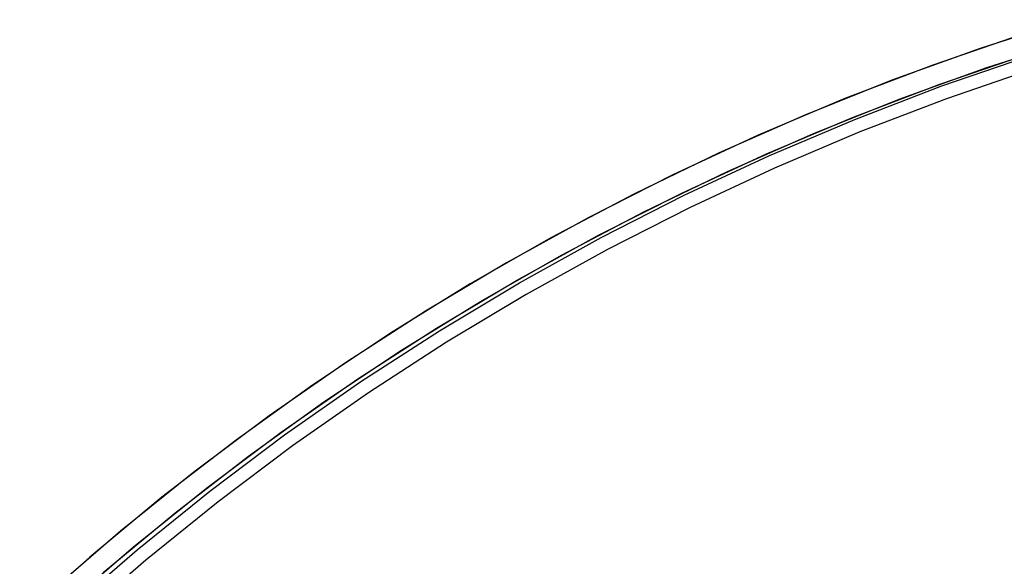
# Model space of a CAD drawing. Header units: millimetres. Extents: x -232 to 233, y -198 to 267.
# Tile 54 of 80: x -135 to -63, y 151 to 191. Entities that reach past the tile are written whole.
import ezdxf

# ---------------------------------------------------------------- set-up
doc = ezdxf.new("R2010")
doc.units = ezdxf.units.MM
doc.layers.add('Volume$Volume', color=7, linetype='Continuous', true_color=0x000000)

msp = doc.modelspace()

# ---------------------------------------------------------------- linework, layer by layer
at = {"layer": 'Volume$Volume'}
for p, q in [((-58.005, 191.404, 345.55), (-64.595, 189.281, 345.55)), ((-61.518, 190.304, 123.05), (-68.091, 188.052, 123.05)), ((-61.518, 190.304, 568.05), (-68.091, 188.052, 568.05)), ((-64.111, 187.862, 345.55), (-57.57, 189.968, 345.55)), ((-64.595, 189.281, 345.55), (-71.108, 186.932, 345.55)), ((-67.578, 186.643, 123.05), (-61.054, 188.877, 123.05)), ((-67.578, 186.643, 568.05), (-61.054, 188.877, 568.05)), ((-67.418, 186.51, 340.05), (-60.903, 188.756, 340.05)), ((-67.418, 186.51, 325.05), (-60.903, 188.756, 325.05)), ((-67.418, 186.51, 332.55), (-60.903, 188.756, 332.55)), ((-67.418, 186.51, 140.05), (-60.903, 188.756, 140.05)), ((-67.418, 186.51, 125.05), (-60.903, 188.756, 125.05)), ((-67.418, 186.51, 132.55), (-60.903, 188.756, 132.55)), ((-67.418, 186.51, 540.05), (-60.903, 188.756, 540.05)), ((-67.418, 186.51, 525.05), (-60.903, 188.756, 525.05)), ((-67.418, 186.51, 532.55), (-60.903, 188.756, 532.55)), ((-68.091, 188.052, 123.05), (-74.581, 185.574, 123.05)), ((-68.091, 188.052, 568.05), (-74.581, 185.574, 568.05)), ((-70.574, 185.53, 345.55), (-64.111, 187.862, 345.55)), ((-60.594, 187.805, 325.05), (-67.075, 185.57, 325.05)), ((-60.594, 187.805, 339.05), (-67.075, 185.57, 339.05)), ((-60.594, 187.805, 332.55), (-67.075, 185.57, 332.55)), ((-60.594, 187.805, 125.05), (-67.075, 185.57, 125.05)), ((-60.594, 187.805, 139.05), (-67.075, 185.57, 139.05)), ((-60.594, 187.805, 132.55), (-67.075, 185.57, 132.55)), ((-60.594, 187.805, 525.05), (-67.075, 185.57, 525.05)), ((-60.594, 187.805, 539.05), (-67.075, 185.57, 539.05)), ((-60.594, 187.805, 532.55), (-67.075, 185.57, 532.55)), ((-71.108, 186.932, 345.55), (-77.535, 184.359, 345.55)), ((-74.019, 184.183, 123.05), (-67.578, 186.643, 123.05)), ((-74.019, 184.183, 568.05), (-67.578, 186.643, 568.05)), ((-73.85, 184.04, 340.05), (-67.418, 186.51, 340.05)), ((-73.85, 184.04, 325.05), (-67.418, 186.51, 325.05)), ((-73.85, 184.04, 332.55), (-67.418, 186.51, 332.55)), ((-73.85, 184.04, 140.05), (-67.418, 186.51, 140.05)), ((-73.85, 184.04, 125.05), (-67.418, 186.51, 125.05)), ((-73.85, 184.04, 132.55), (-67.418, 186.51, 132.55)), ((-73.85, 184.04, 540.05), (-67.418, 186.51, 540.05)), ((-73.85, 184.04, 525.05), (-67.418, 186.51, 525.05)), ((-73.85, 184.04, 532.55), (-67.418, 186.51, 532.55)), ((-74.581, 185.574, 123.05), (-80.982, 182.871, 123.05)), ((-74.581, 185.574, 568.05), (-80.982, 182.871, 568.05)), ((-76.954, 182.977, 345.55), (-70.574, 185.53, 345.55)), ((-67.075, 185.57, 325.05), (-73.475, 183.112, 325.05)), ((-67.075, 185.57, 339.05), (-73.475, 183.112, 339.05)), ((-67.075, 185.57, 332.55), (-73.475, 183.112, 332.55)), ((-67.075, 185.57, 125.05), (-73.475, 183.112, 125.05)), ((-67.075, 185.57, 139.05), (-73.475, 183.112, 139.05)), ((-67.075, 185.57, 132.55), (-73.475, 183.112, 132.55)), ((-67.075, 185.57, 525.05), (-73.475, 183.112, 525.05)), ((-67.075, 185.57, 539.05), (-73.475, 183.112, 539.05)), ((-67.075, 185.57, 532.55), (-73.475, 183.112, 532.55)), ((-77.535, 184.359, 345.55), (-83.869, 181.565, 345.55)), ((-80.372, 181.501, 123.05), (-74.019, 184.183, 123.05)), ((-80.372, 181.501, 568.05), (-74.019, 184.183, 568.05)), ((-80.192, 181.347, 340.05), (-73.85, 184.04, 340.05)), ((-80.192, 181.347, 325.05), (-73.85, 184.04, 325.05)), ((-80.192, 181.347, 332.55), (-73.85, 184.04, 332.55)), ((-80.192, 181.347, 140.05), (-73.85, 184.04, 140.05)), ((-80.192, 181.347, 125.05), (-73.85, 184.04, 125.05)), ((-80.192, 181.347, 132.55), (-73.85, 184.04, 132.55)), ((-80.192, 181.347, 540.05), (-73.85, 184.04, 540.05)), ((-80.192, 181.347, 525.05), (-73.85, 184.04, 525.05)), ((-80.192, 181.347, 532.55), (-73.85, 184.04, 532.55)), ((-80.982, 182.871, 123.05), (-87.285, 179.948, 123.05)), ((-80.982, 182.871, 568.05), (-87.285, 179.948, 568.05)), ((-83.24, 180.203, 345.55), (-76.954, 182.977, 345.55)), ((-73.475, 183.112, 325.05), (-79.786, 180.434, 325.05)), ((-73.475, 183.112, 339.05), (-79.786, 180.434, 339.05)), ((-73.475, 183.112, 332.55), (-79.786, 180.434, 332.55)), ((-73.475, 183.112, 125.05), (-79.786, 180.434, 125.05)), ((-73.475, 183.112, 139.05), (-79.786, 180.434, 139.05)), ((-73.475, 183.112, 132.55), (-79.786, 180.434, 132.55)), ((-73.475, 183.112, 525.05), (-79.786, 180.434, 525.05)), ((-73.475, 183.112, 539.05), (-79.786, 180.434, 539.05)), ((-73.475, 183.112, 532.55), (-79.786, 180.434, 532.55)), ((-83.869, 181.565, 345.55), (-90.103, 178.554, 345.55)), ((-86.627, 178.6, 123.05), (-80.372, 181.501, 123.05)), ((-86.627, 178.6, 568.05), (-80.372, 181.501, 568.05)), ((-86.438, 178.436, 340.05), (-80.192, 181.347, 340.05)), ((-86.438, 178.436, 325.05), (-80.192, 181.347, 325.05)), ((-86.438, 178.436, 332.55), (-80.192, 181.347, 332.55)), ((-86.438, 178.436, 140.05), (-80.192, 181.347, 140.05)), ((-86.438, 178.436, 125.05), (-80.192, 181.347, 125.05)), ((-86.438, 178.436, 132.55), (-80.192, 181.347, 132.55)), ((-86.438, 178.436, 540.05), (-80.192, 181.347, 540.05)), ((-86.438, 178.436, 525.05), (-80.192, 181.347, 525.05)), ((-86.438, 178.436, 532.55), (-80.192, 181.347, 532.55)), ((-79.786, 180.434, 325.05), (-86, 177.538, 325.05)), ((-79.786, 180.434, 339.05), (-86, 177.538, 339.05)), ((-79.786, 180.434, 332.55), (-86, 177.538, 332.55)), ((-79.786, 180.434, 125.05), (-86, 177.538, 125.05)), ((-79.786, 180.434, 139.05), (-86, 177.538, 139.05)), ((-79.786, 180.434, 132.55), (-86, 177.538, 132.55)), ((-79.786, 180.434, 525.05), (-86, 177.538, 525.05)), ((-79.786, 180.434, 539.05), (-86, 177.538, 539.05)), ((-79.786, 180.434, 532.55), (-86, 177.538, 532.55)), ((-87.285, 179.948, 123.05), (-93.482, 176.808, 123.05)), ((-87.285, 179.948, 568.05), (-93.482, 176.808, 568.05)), ((-89.428, 177.214, 345.55), (-83.24, 180.203, 345.55)), ((-90.103, 178.554, 345.55), (-96.229, 175.328, 345.55)), ((-92.778, 175.484, 123.05), (-86.627, 178.6, 123.05)), ((-92.778, 175.484, 568.05), (-86.627, 178.6, 568.05)), ((-92.578, 175.311, 340.05), (-86.438, 178.436, 340.05)), ((-92.578, 175.311, 325.05), (-86.438, 178.436, 325.05)), ((-92.578, 175.311, 332.55), (-86.438, 178.436, 332.55)), ((-92.578, 175.311, 140.05), (-86.438, 178.436, 140.05)), ((-92.578, 175.311, 125.05), (-86.438, 178.436, 125.05)), ((-92.578, 175.311, 132.55), (-86.438, 178.436, 132.55)), ((-92.578, 175.311, 540.05), (-86.438, 178.436, 540.05)), ((-92.578, 175.311, 525.05), (-86.438, 178.436, 525.05)), ((-92.578, 175.311, 532.55), (-86.438, 178.436, 532.55)), ((-86, 177.538, 325.05), (-92.109, 174.428, 325.05)), ((-86, 177.538, 339.05), (-92.109, 174.428, 339.05)), ((-86, 177.538, 332.55), (-92.109, 174.428, 332.55)), ((-86, 177.538, 125.05), (-92.109, 174.428, 125.05)), ((-86, 177.538, 139.05), (-92.109, 174.428, 139.05)), ((-86, 177.538, 132.55), (-92.109, 174.428, 132.55)), ((-86, 177.538, 525.05), (-92.109, 174.428, 525.05)), ((-86, 177.538, 539.05), (-92.109, 174.428, 539.05)), ((-86, 177.538, 532.55), (-92.109, 174.428, 532.55)), ((-93.482, 176.808, 123.05), (-99.567, 173.455, 123.05)), ((-93.482, 176.808, 568.05), (-99.567, 173.455, 568.05)), ((-95.508, 174.013, 345.55), (-89.428, 177.214, 345.55)), ((-96.229, 175.328, 345.55), (-102.24, 171.892, 345.55)), ((-98.817, 172.156, 123.05), (-92.778, 175.484, 123.05)), ((-98.817, 172.156, 568.05), (-92.778, 175.484, 568.05)), ((-98.607, 171.974, 340.05), (-92.578, 175.311, 340.05)), ((-98.607, 171.974, 325.05), (-92.578, 175.311, 325.05)), ((-98.607, 171.974, 332.55), (-92.578, 175.311, 332.55)), ((-98.607, 171.974, 140.05), (-92.578, 175.311, 140.05)), ((-98.607, 171.974, 125.05), (-92.578, 175.311, 125.05)), ((-98.607, 171.974, 132.55), (-92.578, 175.311, 132.55)), ((-98.607, 171.974, 540.05), (-92.578, 175.311, 540.05)), ((-98.607, 171.974, 525.05), (-92.578, 175.311, 525.05)), ((-98.607, 171.974, 532.55), (-92.578, 175.311, 532.55)), ((-92.109, 174.428, 325.05), (-98.107, 171.107, 325.05)), ((-92.109, 174.428, 339.05), (-98.107, 171.107, 339.05)), ((-92.109, 174.428, 332.55), (-98.107, 171.107, 332.55)), ((-92.109, 174.428, 125.05), (-98.107, 171.107, 125.05)), ((-92.109, 174.428, 139.05), (-98.107, 171.107, 139.05)), ((-92.109, 174.428, 132.55), (-98.107, 171.107, 132.55)), ((-92.109, 174.428, 525.05), (-98.107, 171.107, 525.05)), ((-92.109, 174.428, 539.05), (-98.107, 171.107, 539.05)), ((-92.109, 174.428, 532.55), (-98.107, 171.107, 532.55)), ((-101.473, 170.603, 345.55), (-95.508, 174.013, 345.55)), ((-99.567, 173.455, 123.05), (-105.531, 169.892, 123.05)), ((-99.567, 173.455, 568.05), (-105.531, 169.892, 568.05)), ((-97.11, 172.828, 340.05), (-97.11, 172.828, 325.05)), ((-97.11, 172.828, 140.05), (-97.11, 172.828, 125.05)), ((-97.11, 172.828, 540.05), (-97.11, 172.828, 525.05)), ((-102.24, 171.892, 345.55), (-108.128, 168.251, 345.55)), ((-104.736, 168.62, 123.05), (-98.817, 172.156, 123.05)), ((-104.736, 168.62, 568.05), (-98.817, 172.156, 568.05)), ((-104.515, 168.429, 340.05), (-98.607, 171.974, 340.05)), ((-104.515, 168.429, 325.05), (-98.607, 171.974, 325.05)), ((-104.515, 168.429, 332.55), (-98.607, 171.974, 332.55)), ((-104.515, 168.429, 140.05), (-98.607, 171.974, 140.05)), ((-104.515, 168.429, 125.05), (-98.607, 171.974, 125.05)), ((-104.515, 168.429, 132.55), (-98.607, 171.974, 132.55)), ((-104.515, 168.429, 540.05), (-98.607, 171.974, 540.05)), ((-104.515, 168.429, 525.05), (-98.607, 171.974, 525.05)), ((-104.515, 168.429, 532.55), (-98.607, 171.974, 532.55)), ((-96.618, 171.957, 339.05), (-96.618, 171.957, 325.05)), ((-96.618, 171.957, 139.05), (-96.618, 171.957, 125.05)), ((-96.618, 171.957, 539.05), (-96.618, 171.957, 525.05)), ((-98.107, 171.107, 325.05), (-103.986, 167.581, 325.05)), ((-98.107, 171.107, 339.05), (-103.986, 167.581, 339.05)), ((-98.107, 171.107, 332.55), (-103.986, 167.581, 332.55)), ((-98.107, 171.107, 125.05), (-103.986, 167.581, 125.05)), ((-98.107, 171.107, 139.05), (-103.986, 167.581, 139.05)), ((-98.107, 171.107, 132.55), (-103.986, 167.581, 132.55)), ((-98.107, 171.107, 525.05), (-103.986, 167.581, 525.05)), ((-98.107, 171.107, 539.05), (-103.986, 167.581, 539.05)), ((-98.107, 171.107, 532.55), (-103.986, 167.581, 532.55)), ((-107.317, 166.989, 345.55), (-101.473, 170.603, 345.55)), ((-105.531, 169.892, 123.05), (-111.368, 166.124, 123.05)), ((-105.531, 169.892, 568.05), (-111.368, 166.124, 568.05)), ((-110.53, 164.88, 123.05), (-104.736, 168.62, 123.05)), ((-110.53, 164.88, 568.05), (-104.736, 168.62, 568.05)), ((-108.128, 168.251, 345.55), (-113.887, 164.407, 345.55)), ((-110.298, 164.682, 340.05), (-104.515, 168.429, 340.05)), ((-110.298, 164.682, 325.05), (-104.515, 168.429, 325.05)), ((-110.298, 164.682, 332.55), (-104.515, 168.429, 332.55)), ((-110.298, 164.682, 140.05), (-104.515, 168.429, 140.05)), ((-110.298, 164.682, 125.05), (-104.515, 168.429, 125.05)), ((-110.298, 164.682, 132.55), (-104.515, 168.429, 132.55)), ((-110.298, 164.682, 540.05), (-104.515, 168.429, 540.05)), ((-110.298, 164.682, 525.05), (-104.515, 168.429, 525.05)), ((-110.298, 164.682, 532.55), (-104.515, 168.429, 532.55)), ((-103.986, 167.581, 325.05), (-109.739, 163.853, 325.05)), ((-103.986, 167.581, 339.05), (-109.739, 163.853, 339.05)), ((-103.986, 167.581, 332.55), (-109.739, 163.853, 332.55)), ((-103.986, 167.581, 125.05), (-109.739, 163.853, 125.05)), ((-103.986, 167.581, 139.05), (-109.739, 163.853, 139.05)), ((-103.986, 167.581, 132.55), (-109.739, 163.853, 132.55)), ((-103.986, 167.581, 525.05), (-109.739, 163.853, 525.05)), ((-103.986, 167.581, 539.05), (-109.739, 163.853, 539.05)), ((-103.986, 167.581, 532.55), (-109.739, 163.853, 532.55)), ((-113.033, 163.174, 345.55), (-107.317, 166.989, 345.55)), ((-111.368, 166.124, 123.05), (-117.071, 162.155, 123.05)), ((-111.368, 166.124, 568.05), (-117.071, 162.155, 568.05)), ((-113.887, 164.407, 345.55), (-119.509, 160.367, 345.55)), ((-116.189, 160.942, 123.05), (-110.53, 164.88, 123.05)), ((-116.189, 160.942, 568.05), (-110.53, 164.88, 568.05)), ((-115.947, 160.737, 340.05), (-110.298, 164.682, 340.05)), ((-115.947, 160.737, 325.05), (-110.298, 164.682, 325.05)), ((-115.947, 160.737, 332.55), (-110.298, 164.682, 332.55)), ((-115.947, 160.737, 140.05), (-110.298, 164.682, 140.05)), ((-115.947, 160.737, 125.05), (-110.298, 164.682, 125.05)), ((-115.947, 160.737, 132.55), (-110.298, 164.682, 132.55)), ((-115.947, 160.737, 540.05), (-110.298, 164.682, 540.05)), ((-115.947, 160.737, 525.05), (-110.298, 164.682, 525.05)), ((-115.947, 160.737, 532.55), (-110.298, 164.682, 532.55)), ((-109.739, 163.853, 325.05), (-115.36, 159.927, 325.05)), ((-109.739, 163.853, 339.05), (-115.36, 159.927, 339.05)), ((-109.739, 163.853, 332.55), (-115.36, 159.927, 332.55)), ((-109.739, 163.853, 125.05), (-115.36, 159.927, 125.05)), ((-109.739, 163.853, 139.05), (-115.36, 159.927, 139.05)), ((-109.739, 163.853, 132.55), (-115.36, 159.927, 132.55)), ((-109.739, 163.853, 525.05), (-115.36, 159.927, 525.05)), ((-109.739, 163.853, 539.05), (-115.36, 159.927, 539.05)), ((-109.739, 163.853, 532.55), (-115.36, 159.927, 532.55)), ((-118.613, 159.164, 345.55), (-113.033, 163.174, 345.55)), ((-117.071, 162.155, 123.05), (-122.633, 157.991, 123.05)), ((-117.071, 162.155, 568.05), (-122.633, 157.991, 568.05)), ((-121.709, 156.809, 123.05), (-116.189, 160.942, 123.05)), ((-121.709, 156.809, 568.05), (-116.189, 160.942, 568.05)), ((-121.455, 156.597, 340.05), (-115.947, 160.737, 340.05)), ((-121.455, 156.597, 325.05), (-115.947, 160.737, 325.05)), ((-121.455, 156.597, 332.55), (-115.947, 160.737, 332.55)), ((-121.455, 156.597, 140.05), (-115.947, 160.737, 140.05)), ((-121.455, 156.597, 125.05), (-115.947, 160.737, 125.05)), ((-121.455, 156.597, 132.55), (-115.947, 160.737, 132.55)), ((-121.455, 156.597, 540.05), (-115.947, 160.737, 540.05)), ((-121.455, 156.597, 525.05), (-115.947, 160.737, 525.05)), ((-121.455, 156.597, 532.55), (-115.947, 160.737, 532.55)), ((-119.509, 160.367, 345.55), (-124.988, 156.135, 345.55)), ((-115.36, 159.927, 325.05), (-120.84, 155.809, 325.05)), ((-115.36, 159.927, 339.05), (-120.84, 155.809, 339.05)), ((-115.36, 159.927, 332.55), (-120.84, 155.809, 332.55)), ((-115.36, 159.927, 125.05), (-120.84, 155.809, 125.05)), ((-115.36, 159.927, 139.05), (-120.84, 155.809, 139.05)), ((-115.36, 159.927, 132.55), (-120.84, 155.809, 132.55)), ((-115.36, 159.927, 525.05), (-120.84, 155.809, 525.05)), ((-115.36, 159.927, 539.05), (-120.84, 155.809, 539.05)), ((-115.36, 159.927, 532.55), (-120.84, 155.809, 532.55)), ((-124.05, 154.964, 345.55), (-118.613, 159.164, 345.55)), ((-122.633, 157.991, 123.05), (-128.046, 153.637, 123.05)), ((-122.633, 157.991, 568.05), (-128.046, 153.637, 568.05)), ((-127.082, 152.487, 123.05), (-121.709, 156.809, 123.05)), ((-127.082, 152.487, 568.05), (-121.709, 156.809, 568.05)), ((-126.816, 152.269, 340.05), (-121.455, 156.597, 340.05)), ((-126.816, 152.269, 325.05), (-121.455, 156.597, 325.05)), ((-126.816, 152.269, 332.55), (-121.455, 156.597, 332.55)), ((-126.816, 152.269, 140.05), (-121.455, 156.597, 140.05)), ((-126.816, 152.269, 125.05), (-121.455, 156.597, 125.05)), ((-126.816, 152.269, 132.55), (-121.455, 156.597, 132.55)), ((-126.816, 152.269, 540.05), (-121.455, 156.597, 540.05)), ((-126.816, 152.269, 525.05), (-121.455, 156.597, 525.05)), ((-126.816, 152.269, 532.55), (-121.455, 156.597, 532.55)), ((-124.988, 156.135, 345.55), (-130.317, 151.715, 345.55)), ((-120.84, 155.809, 325.05), (-126.175, 151.502, 325.05)), ((-120.84, 155.809, 339.05), (-126.175, 151.502, 339.05)), ((-120.84, 155.809, 332.55), (-126.175, 151.502, 332.55)), ((-120.84, 155.809, 125.05), (-126.175, 151.502, 125.05)), ((-120.84, 155.809, 139.05), (-126.175, 151.502, 139.05)), ((-120.84, 155.809, 132.55), (-126.175, 151.502, 132.55)), ((-120.84, 155.809, 525.05), (-126.175, 151.502, 525.05)), ((-120.84, 155.809, 539.05), (-126.175, 151.502, 539.05)), ((-120.84, 155.809, 532.55), (-126.175, 151.502, 532.55)), ((-129.339, 150.577, 345.55), (-124.05, 154.964, 345.55)), ((-128.046, 153.637, 123.05), (-133.305, 149.096, 123.05)), ((-128.046, 153.637, 568.05), (-133.305, 149.096, 568.05)), ((-132.301, 147.982, 123.05), (-127.082, 152.487, 123.05)), ((-132.301, 147.982, 568.05), (-127.082, 152.487, 568.05)), ((-132.024, 147.758, 340.05), (-126.816, 152.269, 340.05)), ((-132.024, 147.758, 325.05), (-126.816, 152.269, 325.05)), ((-132.024, 147.758, 332.55), (-126.816, 152.269, 332.55)), ((-132.024, 147.758, 140.05), (-126.816, 152.269, 140.05)), ((-132.024, 147.758, 125.05), (-126.816, 152.269, 125.05)), ((-132.024, 147.758, 132.55), (-126.816, 152.269, 132.55)), ((-132.024, 147.758, 540.05), (-126.816, 152.269, 540.05)), ((-132.024, 147.758, 525.05), (-126.816, 152.269, 525.05)), ((-132.024, 147.758, 532.55), (-126.816, 152.269, 532.55)), ((-130.317, 151.715, 345.55), (-135.49, 147.114, 345.55)), ((-126.175, 151.502, 325.05), (-131.357, 147.014, 325.05)), ((-126.175, 151.502, 339.05), (-131.357, 147.014, 339.05)), ((-126.175, 151.502, 332.55), (-131.357, 147.014, 332.55)), ((-126.175, 151.502, 125.05), (-131.357, 147.014, 125.05)), ((-126.175, 151.502, 139.05), (-131.357, 147.014, 139.05)), ((-126.175, 151.502, 132.55), (-131.357, 147.014, 132.55)), ((-126.175, 151.502, 525.05), (-131.357, 147.014, 525.05)), ((-126.175, 151.502, 539.05), (-131.357, 147.014, 539.05)), ((-126.175, 151.502, 532.55), (-131.357, 147.014, 532.55))]:
    msp.add_line(p, q, dxfattribs=at)

doc.saveas('drawing.dxf')
